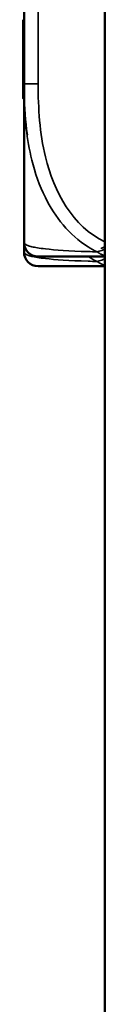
# Model space of a CAD drawing. Header units: inches. Extents: x -32 to 29.2, y -14.4 to 22.6.
# Tile 244 of 256: x 17.3601 to 17.4518, y -5.0042 to -3.903. Entities that reach past the tile are written whole.
import ezdxf

# ---------------------------------------------------------------- set-up
doc = ezdxf.new("R2010")
doc.units = ezdxf.units.IN
doc.header["$MEASUREMENT"] = 0
doc.layers.add('Visible (ANSI)', color=7, linetype='Continuous', lineweight=50)
doc.layers.add('Visible Narrow (ANSI)', color=7, linetype='Continuous', lineweight=35)

msp = doc.modelspace()

# ---------------------------------------------------------------- linework, layer by layer
at = {"layer": 'Visible (ANSI)'}
for p, q in [((17.45179196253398, 4.951570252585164), (17.45179196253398, -10.28842974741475)), ((17.36128139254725, -3.902966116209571), (17.36014629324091, -3.902966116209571)), ((17.36014629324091, -3.902966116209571), (17.3601462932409, -3.90409191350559)), ((17.36128056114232, -3.90409191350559), (17.3601462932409, -3.90409191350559)), ((17.36128015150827, -3.905588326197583), (17.36128015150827, -3.974803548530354)), ((17.36128015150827, -3.974803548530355), (17.36128015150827, -3.98679338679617)), ((17.36128015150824, -3.99105830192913), (17.3601462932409, -3.991058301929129)), ((17.36128015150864, -3.986793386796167), (17.36128015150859, -4.15217185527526)), ((17.36128015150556, -4.1521718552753), (17.36128015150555, -4.162958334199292))]:
    msp.add_line(p, q, dxfattribs=at)
for centre, radius in [((17.37702818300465, -4.15217185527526), 0.0157480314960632), ((17.37702818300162, -4.162958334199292), 0.0157480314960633)]:
    msp.add_arc(centre, radius, 180, 270, dxfattribs=at)
for points, degree, knots in [([(17.36128015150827, -3.740093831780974), (17.36128015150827, -3.740530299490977), (17.36128025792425, -3.740966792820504), (17.36128812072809, -3.757470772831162), (17.3614223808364, -3.773533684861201), (17.36154368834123, -3.796487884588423), (17.36157215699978, -3.803186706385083), (17.36159431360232, -3.812362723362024), (17.36159865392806, -3.814833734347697), (17.36160295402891, -3.818912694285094), (17.3616039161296, -3.820520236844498), (17.36160434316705, -3.823650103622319), (17.36160388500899, -3.825172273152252), (17.36160125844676, -3.828743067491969), (17.36159855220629, -3.830791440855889), (17.3615869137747, -3.836968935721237), (17.36157441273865, -3.841096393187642), (17.36153588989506, -3.850828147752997), (17.36150657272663, -3.856428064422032), (17.36139251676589, -3.876192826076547), (17.36128715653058, -3.890235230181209), (17.36128025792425, -3.90471536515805), (17.36128015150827, -3.905151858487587), (17.36128015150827, -3.905588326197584)], 3, [-0.4161139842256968, -0.4161139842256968, -0.4161139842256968, -0.4161139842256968, -0.4127690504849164, -0.4127690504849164, -0.2896446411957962, -0.2896446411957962, -0.2388934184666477, -0.2388934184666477, -0.2201881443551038, -0.2201881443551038, -0.2080204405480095, -0.2080204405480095, -0.1964990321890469, -0.1964990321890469, -0.1809938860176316, -0.1809938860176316, -0.1497410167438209, -0.1497410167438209, -0.1073161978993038, -0.1073161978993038, 0, 0, 0.0033356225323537, 0.0033356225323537, 0.0033356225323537, 0.0033356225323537]), ([(17.36014629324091, -3.955297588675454), (17.36014629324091, -3.964901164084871), (17.3601462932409, -3.981776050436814), (17.3601462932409, -3.991058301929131), (17.3601462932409, -3.991058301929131)], 2, [0, 0, 0, 1, 2, 2.988706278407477, 2.988706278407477, 2.988706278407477]), ([(17.37702818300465, -4.167919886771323), (17.37702818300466, -4.167919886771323), (17.3788457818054, -4.167919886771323), (17.38521003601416, -4.167919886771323), (17.39451239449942, -4.167919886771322), (17.41575790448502, -4.167919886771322), (17.45180815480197, -4.167919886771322)], 3, [3.938294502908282, 3.938294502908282, 3.938294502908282, 3.938294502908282, 4.145724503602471, 4.145724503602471, 4.145724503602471, 4.448916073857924, 4.448916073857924, 4.448916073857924, 4.448916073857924]), ([(17.37702818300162, -4.178706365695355), (17.37702818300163, -4.178706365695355), (17.37884578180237, -4.178706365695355), (17.38521003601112, -4.178706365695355), (17.39451239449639, -4.178706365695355), (17.41575790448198, -4.178706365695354), (17.45180815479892, -4.178706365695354)], 3, [3.938294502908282, 3.938294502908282, 3.938294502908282, 3.938294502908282, 4.145724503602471, 4.145724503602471, 4.145724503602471, 4.448916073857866, 4.448916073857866, 4.448916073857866, 4.448916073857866])]:
    msp.add_open_spline(points, degree=degree, knots=knots, dxfattribs=at)
for points in [[(17.36014629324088, -3.90409191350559), (17.36014629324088, -3.907174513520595), (17.36014629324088, -3.909544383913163)], [(17.36014629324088, -3.909544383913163), (17.36014629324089, -3.91367962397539), (17.3601462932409, -3.92262188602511), (17.3601462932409, -3.925944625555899)], [(17.3601462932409, -3.925944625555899), (17.36014629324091, -3.930835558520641), (17.36014629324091, -3.945694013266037), (17.36014629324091, -3.955297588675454)]]:
    msp.add_open_spline(points, degree=2, dxfattribs=at)
at = {"layer": 'Visible Narrow (ANSI)'}
for p, q in [((17.37702818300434, -3.974803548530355), (17.37702818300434, -3.670878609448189)), ((17.36128015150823, -3.909544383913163), (17.36014629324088, -3.909544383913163)), ((17.36128015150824, -3.925944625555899), (17.3601462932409, -3.925944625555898)), ((17.36128015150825, -3.955297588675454), (17.36014629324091, -3.955297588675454)), ((17.37702818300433, -3.974803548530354), (17.36128015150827, -3.974803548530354))]:
    msp.add_line(p, q, dxfattribs=at)
for points, knots in [([(17.36128015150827, -3.974803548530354), (17.36127764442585, -3.978551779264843), (17.36131786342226, -3.982325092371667), (17.3617295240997, -4.001126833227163), (17.36276724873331, -4.016390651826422), (17.3649863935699, -4.031578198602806)], [-2.5e-15, -2.5e-15, -2.5e-15, -2.5e-15, 0.0278591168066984, 0.0278591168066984, 0.1383356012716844, 0.1383356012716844, 0.1383356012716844, 0.1383356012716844]), ([(17.45180815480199, -4.15132722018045), (17.4157579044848, -4.134838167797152), (17.3945123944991, -4.095190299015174), (17.38521003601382, -4.056412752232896), (17.37884578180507, -4.029882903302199), (17.37702818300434, -4.002025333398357), (17.37702818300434, -3.974803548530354)], [-0.5106215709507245, -0.5106215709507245, -0.5106215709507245, -0.5106215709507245, -0.2074300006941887, -0.2074300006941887, -0.2074300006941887, 0, 0, 0, 0]), ([(17.36141792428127, -3.989431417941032), (17.36196562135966, -4.012761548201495), (17.36424212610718, -4.036677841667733), (17.37356313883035, -4.074265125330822), (17.37840304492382, -4.088319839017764), (17.39593499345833, -4.123552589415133), (17.41166914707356, -4.14367325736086), (17.43616017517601, -4.159107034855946), (17.4395099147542, -4.160940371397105), (17.44289982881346, -4.162636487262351)], [0.029713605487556, 0.029713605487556, 0.029713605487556, 0.029713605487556, 0.2012729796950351, 0.2012729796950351, 0.3066356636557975, 0.3066356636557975, 0.4752159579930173, 0.4752159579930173, 0.5007189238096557, 0.5007189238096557, 0.5007189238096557, 0.5007189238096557]), ([(17.44289982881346, -4.162636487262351), (17.43950991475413, -4.162548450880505), (17.43616017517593, -4.162452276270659), (17.41166914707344, -4.161641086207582), (17.3959349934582, -4.160553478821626), (17.37840304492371, -4.158558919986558), (17.37356313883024, -4.157745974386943), (17.36417970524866, -4.155538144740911), (17.36191681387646, -4.154104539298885), (17.36131786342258, -4.152582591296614), (17.36127764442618, -4.152375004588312), (17.36128015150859, -4.15217185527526)], [-4.439013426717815, -4.439013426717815, -4.439013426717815, -4.439013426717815, -4.413510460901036, -4.413510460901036, -4.244930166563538, -4.244930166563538, -4.139567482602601, -4.139567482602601, -3.966153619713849, -3.966153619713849, -3.938294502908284, -3.938294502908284, -3.938294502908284, -3.938294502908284]), ([(17.45091399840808, -4.159791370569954), (17.45088845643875, -4.159803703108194), (17.45086291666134, -4.15981600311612), (17.45053846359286, -4.159971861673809), (17.45023995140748, -4.160110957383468), (17.44934520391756, -4.160515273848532), (17.44874953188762, -4.160767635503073), (17.44720597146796, -4.161378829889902), (17.44626150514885, -4.161710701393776), (17.44450844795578, -4.162246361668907), (17.44369784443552, -4.162460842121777), (17.44289982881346, -4.162636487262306)], [-0.014865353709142, -0.014865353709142, -0.014865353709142, -0.014865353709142, -0.0147244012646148, -0.0147244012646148, -0.0130745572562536, -0.0130745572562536, -0.0097748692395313, -0.0097748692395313, -0.0044953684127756, -0.0044953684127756, 0.0001241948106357, 0.0001241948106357, 0.0001241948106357, 0.0001241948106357]), ([(17.44289982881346, -4.162636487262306), (17.4436978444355, -4.163222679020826), (17.44450844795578, -4.163759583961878), (17.44626150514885, -4.164808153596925), (17.44720597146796, -4.165305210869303), (17.44874953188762, -4.166013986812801), (17.44934520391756, -4.166262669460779), (17.45023995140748, -4.166599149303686), (17.45053846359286, -4.16670523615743), (17.45115527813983, -4.166911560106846), (17.45147353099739, -4.16701096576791), (17.45179196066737, -4.167103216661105)], [-0.0001241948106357, -0.0001241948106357, -0.0001241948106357, -0.0001241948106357, 0.0044953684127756, 0.0044953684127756, 0.0097748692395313, 0.0097748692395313, 0.0130745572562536, 0.0130745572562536, 0.0147244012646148, 0.0147244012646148, 0.016479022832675, 0.016479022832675, 0.016479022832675, 0.016479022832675]), ([(17.45179196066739, -4.156791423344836), (17.45147353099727, -4.156954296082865), (17.45115527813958, -4.157112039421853), (17.45053846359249, -4.15740834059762), (17.45023995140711, -4.157547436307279), (17.44934520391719, -4.157951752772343), (17.44874953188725, -4.158204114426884), (17.44778801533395, -4.158584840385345), (17.44742098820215, -4.158723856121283), (17.44705501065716, -4.158856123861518)], [-0.0164790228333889, -0.0164790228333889, -0.0164790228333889, -0.0164790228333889, -0.0147244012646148, -0.0147244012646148, -0.0130745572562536, -0.0130745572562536, -0.0097748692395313, -0.0097748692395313, -0.007730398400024, -0.007730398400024, -0.007730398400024, -0.007730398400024]), ([(17.44289982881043, -4.173422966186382), (17.4395099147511, -4.173334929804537), (17.4361601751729, -4.173238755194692), (17.4116691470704, -4.172427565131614), (17.39593499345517, -4.171339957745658), (17.37840304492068, -4.16934539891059), (17.37356313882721, -4.168532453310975), (17.36417970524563, -4.166324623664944), (17.36191681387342, -4.164891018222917), (17.36131786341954, -4.163369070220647), (17.36127764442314, -4.163161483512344), (17.36128015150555, -4.162958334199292)], [-4.439013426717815, -4.439013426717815, -4.439013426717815, -4.439013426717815, -4.413510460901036, -4.413510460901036, -4.244930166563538, -4.244930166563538, -4.139567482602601, -4.139567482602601, -3.966153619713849, -3.966153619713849, -3.938294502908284, -3.938294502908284, -3.938294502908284, -3.938294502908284]), ([(17.45179196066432, -4.170141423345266), (17.45147353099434, -4.17030429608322), (17.45115527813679, -4.170462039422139), (17.45053846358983, -4.170758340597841), (17.45023995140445, -4.170897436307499), (17.44934520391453, -4.171301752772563), (17.44874953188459, -4.171554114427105), (17.44720597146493, -4.172165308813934), (17.44626150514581, -4.172497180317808), (17.44450844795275, -4.17303284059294), (17.44369784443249, -4.173247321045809), (17.44289982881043, -4.173422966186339)], [-0.0164790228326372, -0.0164790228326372, -0.0164790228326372, -0.0164790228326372, -0.0147244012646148, -0.0147244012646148, -0.0130745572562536, -0.0130745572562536, -0.0097748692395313, -0.0097748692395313, -0.0044953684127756, -0.0044953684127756, 0.0001241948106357, 0.0001241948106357, 0.0001241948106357, 0.0001241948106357]), ([(17.44289982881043, -4.173422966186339), (17.44369784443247, -4.174009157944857), (17.44450844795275, -4.17454606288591), (17.44626150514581, -4.175594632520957), (17.44720597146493, -4.176091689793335), (17.44874953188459, -4.176800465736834), (17.44934520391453, -4.177049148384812), (17.45023995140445, -4.177385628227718), (17.45053846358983, -4.177491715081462), (17.45115527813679, -4.177698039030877), (17.45147353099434, -4.177797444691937), (17.45179196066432, -4.177889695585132)], [-0.0001241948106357, -0.0001241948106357, -0.0001241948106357, -0.0001241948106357, 0.0044953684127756, 0.0044953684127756, 0.0097748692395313, 0.0097748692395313, 0.0130745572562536, 0.0130745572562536, 0.0147244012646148, 0.0147244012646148, 0.016479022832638, 0.016479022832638, 0.016479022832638, 0.016479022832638])]:
    msp.add_open_spline(points, degree=3, knots=knots, dxfattribs=at)
msp.add_open_spline([(17.4330284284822, -4.1679198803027), (17.43622013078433, -4.169926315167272), (17.4395402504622, -4.171742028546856), (17.44289982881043, -4.173422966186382)], degree=3, dxfattribs=at)

doc.saveas('drawing.dxf')
